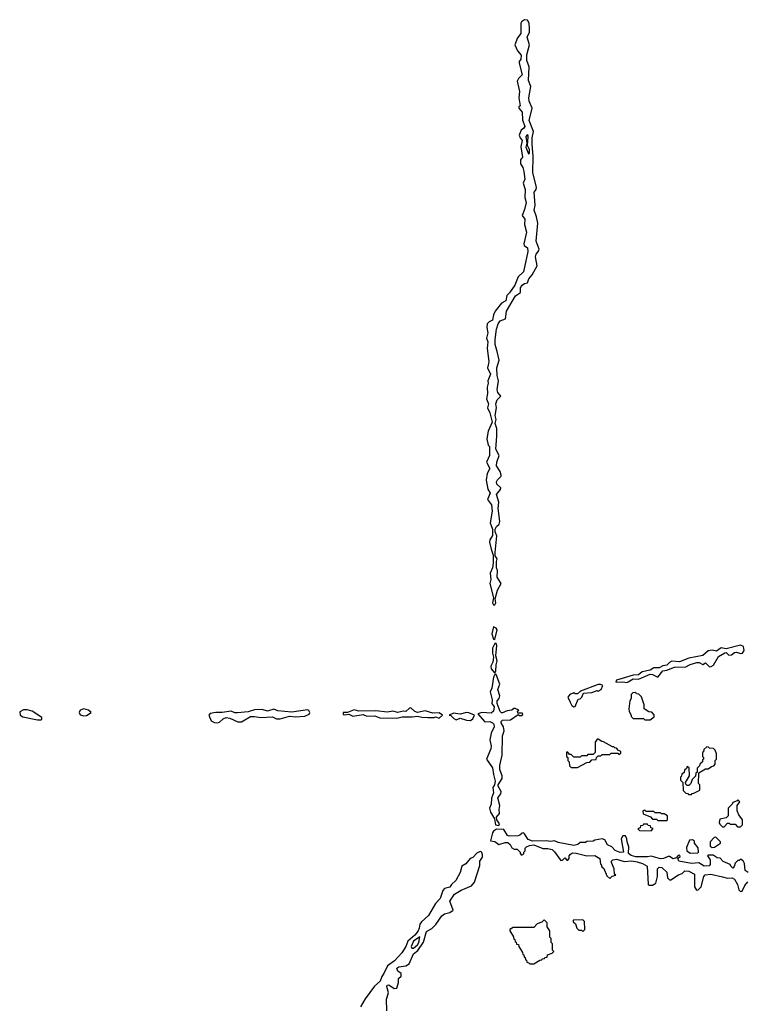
# Model space of a CAD drawing. Extents: x 2889633 to 3052318, y 540750 to 918690.
# Tile 193 of 256: x 2898488 to 2904110, y 743466 to 751091. Entities that reach past the tile are written whole.
import ezdxf

# ---------------------------------------------------------------- set-up
doc = ezdxf.new("R2010")
doc.units = 0

msp = doc.modelspace()

# ---------------------------------------------------------------- linework, layer by layer
at = {"layer": '0CON02XD'}
for points in [[(2902165, 746560), (2902172.5, 746575), (2902167.5, 746605), (2902185.9, 746674.1), (2902213.8, 746725), (2902181.4, 746775), (2902186, 746825), (2902176.7, 746845), (2902176.7, 746895), (2902182.5, 746915), (2902168.3, 746938.3), (2902166.7, 746965), (2902180, 747095), (2902166.7, 747125), (2902166.2, 747145), (2902176.2, 747165), (2902196.7, 747185), (2902203.3, 747205), (2902191.2, 747305), (2902195.8, 747354.2), (2902178.6, 747415), (2902208.3, 747451.7), (2902211.2, 747465), (2902181.2, 747495), (2902178.3, 747511.7), (2902185, 747527.5), (2902212.5, 747555), (2902213.3, 747565), (2902205, 747592.5), (2902176.7, 747635), (2902178.8, 747665), (2902197.1, 747715), (2902172, 747765), (2902180, 747865), (2902179.2, 747925), (2902166.2, 747965), (2902176, 747995), (2902165.9, 748025.9), (2902177.5, 748085), (2902172.5, 748115), (2902183.4, 748146.6), (2902210, 748175), (2902186.7, 748205), (2902182, 748225), (2902193.9, 748293.9), (2902182, 748335), (2902179.2, 748395), (2902197.5, 748455), (2902182.5, 748522.5), (2902167.5, 748575), (2902166, 748615), (2902177.5, 748695), (2902190.8, 748735), (2902205, 748760), (2902246.2, 748775), (2902254, 748835), (2902325, 748951.2), (2902362, 748978), (2902364.3, 749015), (2902375, 749033.8), (2902395, 749048.8), (2902416, 749054), (2902428, 749085), (2902454, 749115), (2902491.2, 749185), (2902480, 749255), (2902484.4, 749275.6), (2902502.7, 749297.3), (2902508, 749315), (2902484.3, 749375), (2902496.2, 749515), (2902487.5, 749565), (2902467.5, 749615), (2902477.5, 749655), (2902468, 749755), (2902483, 749777), (2902485.8, 749794.2), (2902458.6, 749905), (2902462.2, 750035), (2902452.5, 750125), (2902453.2, 750176.8), (2902463.8, 750225), (2902459.2, 750239.2), (2902430.3, 750310.3), (2902454.3, 750405), (2902430.7, 750460.7), (2902426.9, 750485), (2902443.9, 750573.9), (2902425, 750620), (2902429.2, 750725), (2902412, 750775), (2902412.3, 750817.7), (2902433.3, 750895), (2902413.8, 750955), (2902432, 750995), (2902433.8, 751023.8), (2902429.2, 751065), (2902416.4, 751086.4), (2902395, 751090.8), (2902372, 751075), (2902365.9, 751064.1), (2902366.7, 750985), (2902339.3, 750950.7), (2902320, 750895), (2902338.8, 750848.8), (2902368.8, 750815), (2902366.7, 750785), (2902353, 750767), (2902352.5, 750755), (2902376.2, 750665), (2902346.7, 750635), (2902336.7, 750615), (2902354.1, 750534.1), (2902349.2, 750485), (2902360, 750425), (2902350, 750415), (2902350, 750405), (2902376.2, 750375), (2902378.8, 750315), (2902396.2, 750265), (2902389.5, 750250.4), (2902367.5, 750235), (2902353.6, 750196.4), (2902360, 750175), (2902376.2, 750155), (2902366.4, 750106.4), (2902377.5, 750025), (2902363.6, 750006.4), (2902363.3, 749975), (2902381.2, 749945), (2902390, 749915), (2902395.8, 749855), (2902383.8, 749825), (2902398.8, 749775), (2902395.8, 749715), (2902408, 749675), (2902395, 749620), (2902376.2, 749575), (2902396.7, 749545), (2902393.8, 749505), (2902408.8, 749445), (2902390, 749355), (2902392.5, 749342.5), (2902417.1, 749325), (2902420, 749295), (2902385, 749137.5), (2902345, 749100), (2902319.2, 749035), (2902278.8, 748975), (2902256.7, 748955), (2902248.8, 748915), (2902215, 748896.7), (2902167.5, 748832.5), (2902153.8, 748805), (2902146.2, 748765), (2902119.7, 748750.3), (2902106, 748735), (2902102.3, 748707.7), (2902109.2, 748665), (2902101.2, 748625), (2902110, 748595), (2902104.1, 748545.9), (2902117.5, 748445), (2902115, 748427.5), (2902108, 748395), (2902130.8, 748345), (2902111.2, 748295), (2902113.3, 748275), (2902104, 748245), (2902108.8, 748195), (2902100.8, 748155), (2902116.2, 748115), (2902108.8, 748085), (2902125.8, 748045.8), (2902143.8, 747975), (2902113.8, 747905), (2902103.8, 747845), (2902112.5, 747795), (2902122.5, 747785), (2902122, 747715), (2902100, 747665), (2902126.2, 747615), (2902104.2, 747575.8), (2902096.2, 747525), (2902110, 747455), (2902128.8, 747425), (2902108, 747375), (2902138.8, 747335), (2902143.8, 747285), (2902128, 747195), (2902147.5, 747145), (2902147, 747097), (2902126.1, 747063.9), (2902123.3, 747045), (2902135, 746990), (2902152.5, 746945), (2902152.5, 746885), (2902147.5, 746845), (2902128, 746805), (2902134.3, 746755), (2902125.7, 746725), (2902153.3, 746615), (2902147.5, 746575), (2902155, 746560), (2902165, 746560)], [(2902425, 750052.5), (2902431.7, 750058.3), (2902433.3, 750085), (2902416.4, 750116.4), (2902423.3, 750185), (2902422.5, 750195), (2902415, 750200), (2902404.2, 750185.8), (2902412.5, 750135), (2902404, 750105), (2902425, 750052.5)], [(2902165, 746290), (2902182, 746365), (2902175, 746378.8), (2902155, 746390), (2902142, 746335), (2902153, 746293), (2902165, 746290)], [(2902165, 746030), (2902173.3, 746046.7), (2902173.8, 746095), (2902182, 746125), (2902173.3, 746165), (2902180, 746245), (2902175, 746260), (2902165, 746260), (2902146.7, 746225), (2902146.4, 746186.4), (2902153.8, 746155), (2902150, 746115), (2902134.2, 746085), (2902136, 746065), (2902165, 746030)], [(2903185, 745957.5), (2903195, 745962.5), (2903233.6, 745986.4), (2903276.4, 745983.6), (2903365, 746023.3), (2903385, 746020), (2903425, 746000), (2903465, 746047.5), (2903495, 746052.5), (2903555, 746076.7), (2903641.7, 746078.3), (2903675, 746097.5), (2903727, 746113), (2903745, 746112.5), (2903775, 746097.5), (2903795, 746110), (2903825, 746080), (2903837, 746083), (2903856.4, 746093.6), (2903895, 746160), (2903943, 746187), (2903955, 746190), (2903975, 746170), (2903995, 746172.5), (2904018.3, 746191.7), (2904035, 746192.5), (2904065, 746182.5), (2904080, 746185), (2904092.5, 746205), (2904088.3, 746238.3), (2904065, 746246.7), (2903955, 746220), (2903915, 746227.5), (2903879.3, 746200.7), (2903845, 746207.5), (2903815, 746202.5), (2903773.9, 746166.1), (2903665, 746146.2), (2903593, 746117), (2903535, 746123.3), (2903515, 746113.3), (2903495, 746091.2), (2903465, 746086.7), (2903435, 746072.5), (2903395, 746071.2), (2903365, 746052.5), (2903305, 746040), (2903275, 746018.8), (2903233.9, 746016.1), (2903149.3, 745989.3), (2903105, 745977.5), (2903101.7, 745961.7), (2903155, 745963.3), (2903185, 745957.5)], [(2902195, 744850), (2902200, 744865), (2902180, 744895), (2902177.5, 744915), (2902200, 744945), (2902197.5, 744975), (2902203.3, 745005), (2902187.5, 745065), (2902210, 745095), (2902212.5, 745115), (2902190, 745155), (2902190, 745165), (2902220, 745215), (2902220, 745235), (2902202.5, 745285), (2902203.3, 745315), (2902220, 745395), (2902223.3, 745545), (2902236.2, 745585), (2902231.2, 745615), (2902212.5, 745645), (2902212.5, 745655), (2902223.6, 745666.4), (2902285, 745670), (2902345, 745710), (2902355, 745702.5), (2902375, 745702.5), (2902380, 745715), (2902375, 745720), (2902341.7, 745721.7), (2902340, 745735), (2902350, 745745), (2902323, 745757), (2902312.5, 745757.5), (2902297, 745743), (2902260.7, 745739.3), (2902225, 745723.8), (2902215, 745723.3), (2902205, 745732.5), (2902182.5, 745795), (2902182.5, 745815), (2902197.5, 745835), (2902202.5, 745855), (2902186.7, 745905), (2902203.9, 745946.1), (2902175, 746020), (2902165, 746020), (2902155, 746000), (2902141.2, 745915), (2902128, 745885), (2902143.3, 745825), (2902141.2, 745795), (2902158.8, 745768.8), (2902154, 745735), (2902135, 745720), (2902065, 745726.7), (2902032.5, 745715), (2902085, 745657.5), (2902095, 745652.5), (2902125, 745656.2), (2902147.5, 745645), (2902156.7, 745635), (2902158.8, 745615), (2902136.7, 745565), (2902126.7, 745515), (2902136.2, 745465), (2902133.3, 745445), (2902100, 745365), (2902147.5, 745297.5), (2902153.3, 745245), (2902167.5, 745195), (2902162.5, 745165), (2902150, 745145), (2902153.3, 745105), (2902138, 745062), (2902136.2, 745015), (2902122.5, 744985), (2902132, 744955), (2902161.7, 744901.7), (2902170, 744855), (2902195, 744850)], [(2902775, 745770), (2902785, 745772.5), (2902810, 745830), (2902825, 745832.5), (2902836.4, 745843.6), (2902850, 745875), (2902915, 745880), (2902955, 745897.5), (2902965, 745890), (2902986.4, 745903.6), (2903000, 745935), (2902983, 745943), (2902965, 745942.5), (2902828.3, 745891.7), (2902805, 745870), (2902785, 745870), (2902775, 745877.5), (2902743.6, 745866.4), (2902730, 745845), (2902747.5, 745805), (2902760.7, 745780.7), (2902775, 745770)], [(2903365, 745670), (2903398.3, 745691.7), (2903398.3, 745708.3), (2903378.3, 745728.3), (2903355, 745730), (2903320, 745755), (2903320, 745785), (2903298.3, 745848.3), (2903278.3, 745868.3), (2903261.7, 745871.7), (2903255, 745880), (2903231.7, 745878.3), (2903220, 745865), (2903220, 745835), (2903210, 745815), (2903202.5, 745755), (2903203, 745733), (2903220, 745705), (2903220, 745695), (2903235, 745680), (2903315, 745680), (2903325, 745670), (2903365, 745670)], [(2901405, 745681.2), (2901446.4, 745693.6), (2901525, 745691.2), (2901565, 745698.8), (2901599.3, 745689.3), (2901645, 745686.7), (2901695, 745687.5), (2901705, 745692.5), (2901735, 745682.5), (2901760, 745705), (2901735, 745722.5), (2901685, 745720), (2901625, 745738.8), (2901565, 745726.2), (2901545, 745733.8), (2901515, 745761.2), (2901505, 745760), (2901476, 745734), (2901454.1, 745735.9), (2901415, 745725.8), (2901375, 745736), (2901335, 745728), (2901245, 745738), (2901113.3, 745736.7), (2901075, 745745.7), (2901025, 745726.7), (2900990, 745725), (2900991.7, 745711.7), (2900998.3, 745708.3), (2901035, 745712.5), (2901065, 745698.8), (2901145, 745710), (2901175, 745696.7), (2901235, 745701.2), (2901275, 745684), (2901405, 745681.2)], [(2898655, 745670), (2898660, 745675), (2898658.3, 745688.3), (2898585.9, 745735.9), (2898545, 745746.2), (2898516.4, 745746.4), (2898488.3, 745731.7), (2898492.5, 745705), (2898513.6, 745693.6), (2898625, 745670), (2898655, 745670)], [(2898985, 745700), (2899005, 745702.5), (2899040, 745725), (2899020, 745745), (2898985, 745753.3), (2898957, 745743), (2898947.5, 745725), (2898957, 745707), (2898985, 745700)], [(2900015, 745645.8), (2900035, 745652), (2900062, 745678), (2900085, 745686.7), (2900115, 745681.2), (2900175, 745652.5), (2900205, 745652.5), (2900275, 745694), (2900305, 745696), (2900355, 745686), (2900445, 745693.3), (2900475, 745677.5), (2900503, 745677), (2900575, 745696.7), (2900625, 745692.5), (2900695, 745696.7), (2900727.5, 745712.5), (2900733.3, 745725), (2900725, 745742.5), (2900715, 745746.7), (2900595, 745728.8), (2900485, 745738), (2900455, 745750.8), (2900405, 745736.2), (2900365, 745748), (2900305, 745746.2), (2900255, 745731.2), (2900172.3, 745722.3), (2900152.5, 745722.5), (2900125, 745736.7), (2900055, 745726.7), (2900005, 745726.7), (2899963, 745717), (2899952.5, 745705), (2899970.7, 745660.7), (2899995, 745648.8), (2900015, 745645.8)], [(2901975, 745664.2), (2901994.3, 745675.7), (2902007.5, 745705), (2901962.7, 745722.7), (2901944.1, 745725.9), (2901895, 745712.5), (2901845, 745720), (2901810, 745705), (2901825, 745702.5), (2901848.3, 745678.3), (2901865, 745670), (2901895, 745683.3), (2901945.7, 745665.7), (2901975, 745664.2)], [(2902805, 745300), (2902875, 745340), (2902898.3, 745341.7), (2902915, 745360), (2902948.3, 745361.7), (2902951.7, 745378.3), (2902965, 745390), (2902985, 745390), (2902995, 745400), (2903055, 745400), (2903065, 745410), (2903115, 745410), (2903125, 745400), (2903138.3, 745411.7), (2903140, 745425), (2903121.7, 745431.7), (2903105, 745450), (2903091.7, 745451.7), (2903085, 745460), (2903075, 745460), (2903005, 745500), (2902991.7, 745501.7), (2902965, 745520), (2902955, 745520), (2902940, 745495), (2902940, 745415), (2902925, 745400), (2902885, 745400), (2902875, 745390), (2902835, 745390), (2902825, 745380), (2902775, 745380), (2902755, 745400), (2902741.7, 745401.7), (2902728.3, 745418.3), (2902720, 745420), (2902720, 745385), (2902728.3, 745378.3), (2902730, 745355), (2902740, 745345), (2902741.7, 745311.7), (2902755, 745300), (2902805, 745300)], [(2903685, 745090), (2903691.7, 745098.3), (2903705, 745100), (2903750, 745125), (2903750, 745165), (2903740, 745175), (2903741.7, 745258.3), (2903795, 745290), (2903815, 745290), (2903841.7, 745308.3), (2903858.3, 745311.7), (2903870, 745325), (2903870, 745355), (2903880, 745365), (2903880, 745405), (2903870, 745435), (2903857, 745447), (2903825, 745450), (2903818.3, 745458.3), (2903805, 745460), (2903781.7, 745438.3), (2903778.3, 745421.7), (2903770, 745415), (2903770, 745385), (2903778.3, 745378.3), (2903780, 745365), (2903771.7, 745358.3), (2903770, 745345), (2903750, 745325), (2903748.3, 745311.7), (2903730, 745295), (2903730, 745265), (2903720, 745255), (2903718.3, 745231.7), (2903691.7, 745208.3), (2903680, 745175), (2903665, 745160), (2903651.7, 745161.7), (2903641.7, 745171.7), (2903640, 745185), (2903670, 745235), (2903668.3, 745298.3), (2903651.7, 745308.3), (2903648.3, 745291.7), (2903631.7, 745278.3), (2903628.3, 745261.7), (2903611.7, 745248.3), (2903608.3, 745231.7), (2903600, 745225), (2903601.7, 745201.7), (2903620, 745185), (2903621.7, 745121.7), (2903641.7, 745101.7), (2903658.3, 745098.3), (2903661.7, 745091.7), (2903685, 745090)], [(2904065, 744840), (2904080, 744855), (2904080, 744895), (2904053, 744933), (2904040, 744965), (2904040, 745005), (2904060, 745035), (2904045, 745050), (2904038.3, 745041.7), (2904005, 745030), (2904000, 745015), (2903970, 744985), (2903970, 744925), (2903955, 744910), (2903905, 744900), (2903900, 744875), (2903905, 744860), (2903925, 744840), (2903938.3, 744841.7), (2903965, 744870), (2903978.3, 744868.3), (2903985, 744860), (2904025, 744860), (2904041.7, 744841.7), (2904065, 744840)], [(2903495, 744890), (2903500, 744895), (2903500, 744925), (2903475, 744940), (2903455, 744940), (2903445, 744950), (2903405, 744950), (2903395, 744960), (2903335, 744960), (2903325, 744970), (2903310, 744965), (2903311.7, 744941.7), (2903368.3, 744918.3), (2903385, 744900), (2903415, 744900), (2903425, 744890), (2903495, 744890)], [(2903375, 744810), (2903388.3, 744828.3), (2903371.7, 744831.7), (2903368.3, 744848.3), (2903351.7, 744851.7), (2903345, 744860), (2903315, 744860), (2903308.3, 744851.7), (2903291.7, 744848.3), (2903288.3, 744831.7), (2903270, 744825), (2903282.5, 744812.5), (2903375, 744810)], [(2904125, 744487.5), (2904101.7, 744501.7), (2904097, 744557), (2904086.4, 744576.4), (2904065, 744590), (2904055, 744580), (2904045, 744580), (2904025, 744560), (2904017, 744533), (2904005, 744520), (2903990, 744535), (2903985, 744550), (2903931.7, 744571.7), (2903908.3, 744598.3), (2903885, 744600), (2903855, 744620), (2903815, 744620), (2903810, 744615), (2903830, 744585), (2903831.7, 744548.3), (2903822.5, 744537.5), (2903785, 744536.2), (2903743, 744563), (2903685, 744556), (2903587.5, 744575), (2903580, 744595), (2903598.3, 744611.7), (2903595, 744620), (2903581.7, 744618.3), (2903568.3, 744601.7), (2903545, 744592.5), (2903515, 744610), (2903505, 744610), (2903470, 744595), (2903445, 744592), (2903375, 744612.5), (2903345, 744607.5), (2903255, 744608.8), (2903218.3, 744618.3), (2903197.5, 744635), (2903200, 744685), (2903187.5, 744725), (2903187, 744747), (2903175, 744770), (2903155, 744770), (2903143, 744747), (2903160, 744645), (2903135, 744641.2), (2903095, 744657.5), (2903070, 744685), (2903035, 744700), (2903015, 744740), (2902995, 744747.5), (2902938.3, 744738.3), (2902925, 744730), (2902875, 744727.5), (2902865, 744720), (2902825, 744720), (2902807, 744703), (2902775, 744696.7), (2902655, 744720), (2902625, 744732.5), (2902595, 744727.5), (2902565, 744733.3), (2902455, 744730), (2902422.5, 744742.5), (2902395, 744787.5), (2902385, 744793.3), (2902375, 744792.5), (2902357.5, 744775), (2902345, 744771.2), (2902275, 744767.5), (2902263.6, 744773.6), (2902235, 744820), (2902178.3, 744821.7), (2902155, 744807.5), (2902146.7, 744795), (2902131.7, 744731.7), (2902165, 744726.2), (2902195, 744702.5), (2902245, 744720), (2902265, 744720), (2902283.3, 744705), (2902297, 744677), (2902315, 744667.5), (2902338.3, 744668.3), (2902360, 744645), (2902360, 744635), (2902371.7, 744621.7), (2902388.3, 744631.7), (2902390, 744645), (2902400, 744655), (2902400, 744675), (2902410, 744685), (2902433.6, 744696.4), (2902465, 744700), (2902535, 744672.5), (2902575, 744673.8), (2902607.5, 744665), (2902627.3, 744647.3), (2902675, 744580), (2902688.3, 744581.7), (2902705, 744600), (2902721.7, 744581.7), (2902728.3, 744581.7), (2902740, 744595), (2902740, 744615), (2902750, 744630), (2902765, 744638), (2902795, 744637.1), (2902876.4, 744616.4), (2902937.9, 744617.9), (2902977.5, 744595), (2902981.7, 744551.7), (2902988.3, 744548.3), (2902991.7, 744531.7), (2903008.3, 744518.3), (2903031.7, 744461.7), (2903055, 744440), (2903071.7, 744458.3), (2903100, 744465), (2903090, 744475), (2903087.5, 744515), (2903067.5, 744565), (2903067.5, 744575), (2903077.5, 744585), (2903105, 744590.8), (2903165, 744573.3), (2903225, 744576), (2903265, 744570.8), (2903307.9, 744557.9), (2903342.5, 744535), (2903350, 744395), (2903355, 744390), (2903385, 744390), (2903410, 744405), (2903422.5, 744455), (2903423.3, 744515), (2903435, 744528.8), (2903457.5, 744525), (2903495, 744490), (2903500, 744445), (2903515, 744430), (2903525, 744430), (2903585, 744470), (2903615, 744480), (2903635, 744498.8), (2903665, 744497.5), (2903710, 744475), (2903710, 744375), (2903725, 744350), (2903738.3, 744351.7), (2903760, 744375), (2903782.5, 744455), (2903792.3, 744467.7), (2903835, 744472.9), (2903925, 744453.8)], [(2903675, 744637.5), (2903735, 744640), (2903740, 744645), (2903737, 744677), (2903710, 744715), (2903708.3, 744728.3), (2903695, 744740), (2903671.7, 744738.3), (2903648.3, 744681.7), (2903650, 744655), (2903675, 744637.5)], [(2903845, 744680), (2903865, 744682.5), (2903910, 744715), (2903910, 744725), (2903875, 744760), (2903861.7, 744758.3), (2903830, 744725), (2903831.7, 744691.7), (2903845, 744680)], [(2901330, 743415), (2901327.5, 743505), (2901342.5, 743555), (2901330, 743605), (2901332.5, 743615), (2901345, 743616.2), (2901385, 743587.5), (2901405, 743590), (2901420, 743635), (2901420, 743665), (2901440, 743685), (2901440, 743705), (2901413.6, 743723.6), (2901406.7, 743745), (2901422.5, 743757.5), (2901475, 743763.3), (2901501.2, 743778.8), (2901535, 743856.7), (2901567.5, 743882.5), (2901612.7, 743947.3), (2901635, 744030), (2901678, 744052), (2901706.7, 744085), (2901755, 744151.2), (2901775, 744166.2), (2901815, 744177.5), (2901842.5, 744195), (2901817.5, 744265), (2901852, 744318), (2901905, 744350), (2901985, 744383.3), (2902008.3, 744411.7), (2902049.3, 744540.7), (2902047.5, 744575), (2902070, 744605), (2902070, 744625), (2902063, 744643), (2902055, 744650), (2902045, 744647.5), (2902024.1, 744635.9), (2901995, 744603.3), (2901974.2, 744595.8), (2901940, 744555), (2901910, 744535), (2901895, 744487.5), (2901863.8, 744425), (2901830, 744395), (2901816.4, 744373.6), (2901775, 744362), (2901762.1, 744347.9), (2901741.2, 744285), (2901705, 744247.5), (2901652, 744155), (2901596.7, 744105), (2901584.1, 744085.9), (2901580, 744055), (2901570, 744035), (2901545, 744001.2), (2901492.5, 743955), (2901476, 743915), (2901443.8, 743865), (2901387.7, 743802.3), (2901333.3, 743765), (2901306.7, 743705), (2901289.3, 743680.7), (2901278, 743645), (2901234.4, 743605.6), (2901160.6, 743509.4), (2901125, 743446.7)], [(2903925, 744453.8), (2903965, 744443.3), (2904000, 744445), (2904020, 744435), (2904042.5, 744395), (2904053, 744353), (2904065, 744340), (2904078.3, 744341.7), (2904097.5, 744385), (2904122.5, 744415)], [(2902465, 743780), (2902511.7, 743808.3), (2902528.3, 743811.7), (2902531.7, 743818.3), (2902548.3, 743821.7), (2902551.7, 743828.3), (2902568.3, 743831.7), (2902571.7, 743848.3), (2902608.3, 743861.7), (2902620, 743875), (2902610, 743885), (2902610, 743935), (2902600, 743945), (2902600, 743975), (2902590, 743985), (2902590, 744035), (2902570, 744065), (2902568.3, 744098.3), (2902545, 744120), (2902528.3, 744101.7), (2902491.7, 744088.3), (2902465, 744060), (2902305, 744060), (2902280, 744045), (2902280, 744035), (2902308.3, 743988.3), (2902311.7, 743971.7), (2902318.3, 743968.3), (2902321.7, 743951.7), (2902328.3, 743948.3), (2902331.7, 743931.7), (2902348.3, 743928.3), (2902350, 743915), (2902378.3, 743868.3), (2902381.7, 743851.7), (2902388.3, 743848.3), (2902391.7, 743831.7), (2902398.3, 743828.3), (2902401.7, 743811.7), (2902408.3, 743808.3), (2902411.7, 743791.7), (2902428.3, 743788.3), (2902435, 743780), (2902465, 743780)], [(2902845, 744030), (2902860, 744045), (2902858.3, 744108.3), (2902845, 744120), (2902771.7, 744118.3), (2902770, 744105), (2902788.3, 744088.3), (2902800, 744055), (2902815, 744040), (2902835, 744040), (2902845, 744030)], [(2901535, 743902), (2901565, 743926), (2901577.1, 743945), (2901585, 743990), (2901534.3, 743955), (2901516.2, 743915), (2901522, 743902), (2901535, 743902)]]:
    msp.add_lwpolyline(points, dxfattribs=at)

doc.saveas('drawing.dxf')
